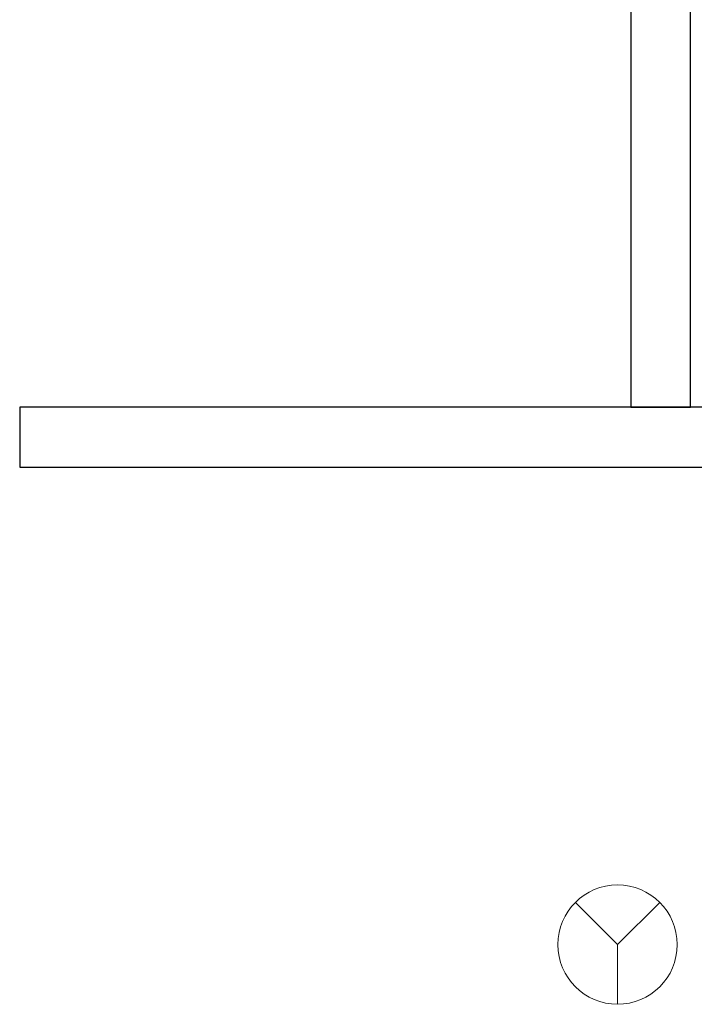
# Model space of a CAD drawing. Header units: metres. Extents: x 397.7 to 427.5, y 12.7 to 28.4.
# Tile 43 of 129: x 406.4 to 407.5, y 24.9 to 26.6. Entities that reach past the tile are written whole.
import ezdxf

# ---------------------------------------------------------------- set-up
doc = ezdxf.new("R2010")
doc.units = ezdxf.units.M
for name, color, linetype, lineweight in [('A-DETL-GENF-OTLN', 7, 'Continuous', 18), ('A-WALL-____-MCUT', 7, 'Continuous', 25), ('A-WALL-____-OTLN', 7, 'Continuous', 25)]:
    doc.layers.add(name, color=color, linetype=linetype, lineweight=lineweight)

# ---------------------------------------------------------------- blocks, each defined once
blk = doc.blocks.new('Family - Evans P4-153798-07_PCI_P4')
at = {"layer": 'A-WALL-____-MCUT', "color": 253, "true_color": 0xaaaaaa}
for p, q in [((2.6418, 0.1), (0, 0.1)), ((0, 0.1), (0, 0)), ((0, 0), (2.6418, 0))]:
    blk.add_line(p, q, dxfattribs=at)
at = {"layer": 'A-WALL-____-OTLN', "color": 253, "true_color": 0xaaaaaa}
for p, q in [((2.6418, 0.1), (0, 0.1)), ((0, 0.1), (0, 0)), ((0, 0), (2.6418, 0))]:
    blk.add_line(p, q, dxfattribs=at)
at = {"layer": 'A-WALL-____-OTLN', "color": 253, "lineweight": 18, "true_color": 0xaaaaaa}
blk.add_line((0, 0), (2.6418, 0), dxfattribs=at)
blk = doc.blocks.new('Family - Evans P4-154126-07_PCI_P4')
at = {"layer": 'A-WALL-____-MCUT', "color": 253, "true_color": 0xaaaaaa}
for p, q in [((1.72, 0.1), (0, 0.1)), ((1.72, 0), (1.72, 0.1)), ((0, 0), (1.72, 0))]:
    blk.add_line(p, q, dxfattribs=at)
at = {"layer": 'A-WALL-____-OTLN', "color": 253, "true_color": 0xaaaaaa}
for p, q in [((1.72, 0.1), (0, 0.1)), ((1.72, 0), (1.72, 0.1)), ((0, 0), (1.72, 0))]:
    blk.add_line(p, q, dxfattribs=at)
at = {"layer": 'A-WALL-____-OTLN', "color": 253, "lineweight": 18, "true_color": 0xaaaaaa}
blk.add_line((-0.0054, 0), (1.72, 0), dxfattribs=at)
blk = doc.blocks.new('LONDR55-XX_ZZ-ARQ-CAA-M3D-Londres55_ifc-1-07_PCI_P4')
at = {"layer": 'A-WALL-____-OTLN', "color": 253, "lineweight": 18, "true_color": 0xaaaaaa, "rotation": 270}
blk.add_blockref('Family - Evans P4-154126-07_PCI_P4', (407.4397, 27.6495), dxfattribs=at)
at = {"layer": 'A-WALL-____-OTLN', "color": 253, "lineweight": 18, "true_color": 0xaaaaaa}
blk.add_blockref('Family - Evans P4-153798-07_PCI_P4', (406.4152, 25.8295), dxfattribs=at)
blk = doc.blocks.new('ZYR_12_01_08 Detectors - 01 Detector Òptic-539619-07_PCI_P4')
at = {"layer": 'A-DETL-GENF-OTLN', "color": 1, "true_color": 0xff0000}
for q in [(-0.0707, 0.0707), (0.0707, 0.0707), (0, -0.1)]:
    blk.add_line((0, 0), q, dxfattribs=at)
blk.add_circle((0, 0), 0.1, dxfattribs=at)

msp = doc.modelspace()

# ---------------------------------------------------------------- block references
at = {"lineweight": 5}
msp.add_blockref('LONDR55-XX_ZZ-ARQ-CAA-M3D-Londres55_ifc-1-07_PCI_P4', (0, 0), dxfattribs=at)
at = {"layer": 'A-DETL-GENF-OTLN', "color": 1, "true_color": 0xff0000}
msp.add_blockref('ZYR_12_01_08 Detectors - 01 Detector Òptic-539619-07_PCI_P4', (407.4175, 25.0295), dxfattribs=at)

doc.saveas('drawing.dxf')
